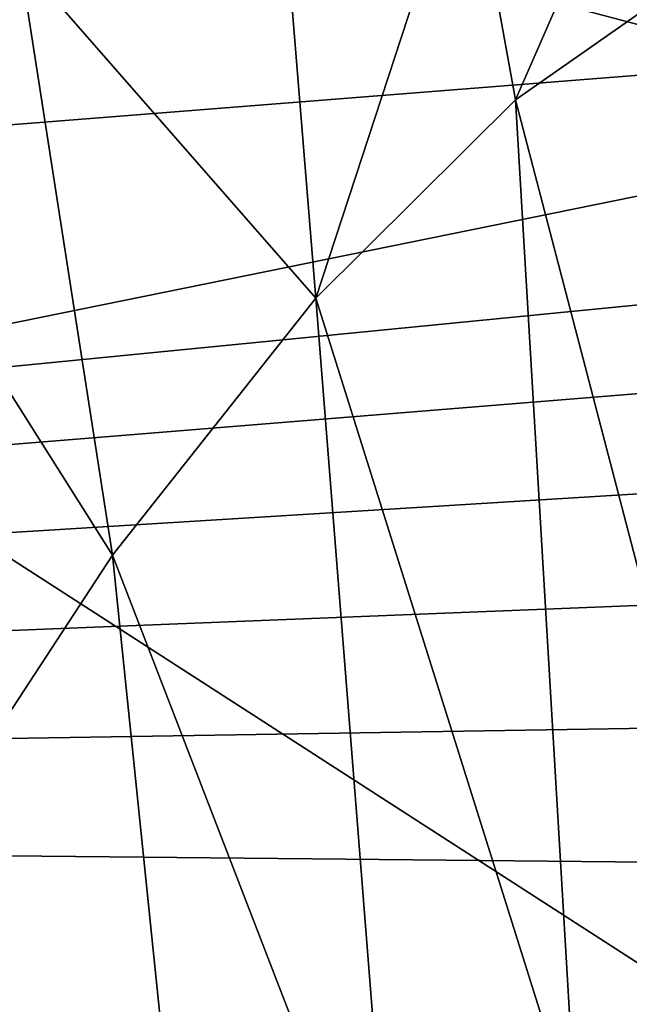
# Model space of a CAD drawing. Header units: metres. Extents: x -160 to 52, y -25 to 25.
# Tile 144 of 168: x 9.62 to 10.75, y 7.54 to 9.37. Entities that reach past the tile are written whole.
import ezdxf

# ---------------------------------------------------------------- set-up
doc = ezdxf.new("R2010")
doc.units = ezdxf.units.M
doc.layers.add('solid_509089_SW0001', color=7, linetype='CONTINUOUS')

msp = doc.modelspace()

# ---------------------------------------------------------------- linework, layer by layer
at = {"layer": 'solid_509089_SW0001'}
for points in [[(10.97751, 11.353744, -21.611294), (11.450686, 9.179996, -22.626022), (8.597021, 11.003696, -16.506317)], [(11.450686, 9.179996, -22.626022), (8.856776, 9.866582, -17.063364), (8.597021, 11.003696, -16.506317)], [(1.2, 10.383676, 22.301105), (1.2, 7.897433, 23.297867), (23.377668, 10.079345, 22.440294)], [(-9.275874, 10.097981, 248.113937), (-9.064476, 7.695453, 249.128494), (12.122759, 9.373172, 244.01062)], [(1.2, 7.897433, 23.297867), (22.765076, 9.647766, 22.629198), (23.377668, 10.079345, 22.440294)], [(11.450686, 9.179996, -22.626022), (9.087467, 8.699312, -17.558083), (8.856776, 9.866582, -17.063364)], [(10.541754, 9.220064, 215.13298), (10.452235, 9.711856, 215.071182), (10.805126, 9.822782, 216.852448)], [(10.903728, 9.473875, 217.089523), (10.541754, 9.220064, 215.13298), (10.805126, 9.822782, 216.852448)], [(10.170391, 8.851615, 213.195801), (10.108575, 9.611555, 213.465652), (10.452235, 9.711856, 215.071182)], [(10.541754, 9.220064, 215.13298), (10.170391, 8.851615, 213.195801), (10.452235, 9.711856, 215.071182)], [(1.2, 7.897433, 23.297867), (22.18902, 9.191585, 22.8183), (22.765076, 9.647766, 22.629198)], [(10.170391, 8.851615, 213.195801), (9.620166, 9.480854, 211.381958), (10.108575, 9.611555, 213.465652)], [(9.792397, 8.373408, 211.283554), (9.162931, 9.370236, 209.627579), (9.620166, 9.480854, 211.381958)], [(10.170391, 8.851615, 213.195801), (9.792397, 8.373408, 211.283554), (9.620166, 9.480854, 211.381958)], [(10.984084, 7.526707, 216.200546), (10.541754, 9.220064, 215.13298), (10.903728, 9.473875, 217.089523)], [(-9.064476, 7.695453, 249.128494), (12.298531, 6.984492, 244.927856), (12.122759, 9.373172, 244.01062)], [(9.792397, 8.373408, 211.283554), (9.410759, 7.7903, 209.401093), (9.162931, 9.370236, 209.627579)], [(10.654245, 7.311323, 214.434845), (10.170391, 8.851615, 213.195801), (10.541754, 9.220064, 215.13298)], [(10.984084, 7.526707, 216.200546), (10.654245, 7.311323, 214.434845), (10.541754, 9.220064, 215.13298)], [(1.2, 7.897433, 23.297867), (21.651558, 8.71477, 23.004625), (22.18902, 9.191585, 22.8183)], [(11.450686, 9.179996, -22.626022), (11.818692, 6.938221, -23.415213), (9.087467, 8.699312, -17.558083)], [(10.315444, 7.018964, 212.682007), (9.792397, 8.373408, 211.283554), (10.170391, 8.851615, 213.195801)], [(10.654245, 7.311323, 214.434845), (10.315444, 7.018964, 212.682007), (10.170391, 8.851615, 213.195801)], [(1.2, 7.897433, 23.297867), (21.152424, 8.21868, 23.186489), (21.651558, 8.71477, 23.004625)], [(11.818692, 6.938221, -23.415213), (9.288548, 7.505383, -17.989302), (9.087467, 8.699312, -17.558083)], [(9.969656, 6.653121, 210.944855), (9.410759, 7.7903, 209.401093), (9.792397, 8.373408, 211.283554)], [(10.315444, 7.018964, 212.682007), (9.969656, 6.653121, 210.944855), (9.792397, 8.373408, 211.283554)], [(1.2, 7.897433, 23.297867), (20.691551, 7.704859, 23.362259), (21.152424, 8.21868, 23.186489)], [(1.2, 7.897433, 23.297867), (1.200001, 5.317556, 24.0184), (20.691551, 7.704859, 23.362259)], [(9.969656, 6.653121, 210.944855), (9.619901, 6.207603, 209.224258), (9.410759, 7.7903, 209.401093)], [(-9.064476, 7.695453, 249.128494), (-8.911402, 5.188857, 249.863144), (12.298531, 6.984492, 244.927856)], [(1.200001, 5.317556, 24.0184), (20.269032, 7.176589, 23.529907), (20.691551, 7.704859, 23.362259)]]:
    msp.add_3dface(points, dxfattribs=at)

doc.saveas('drawing.dxf')
